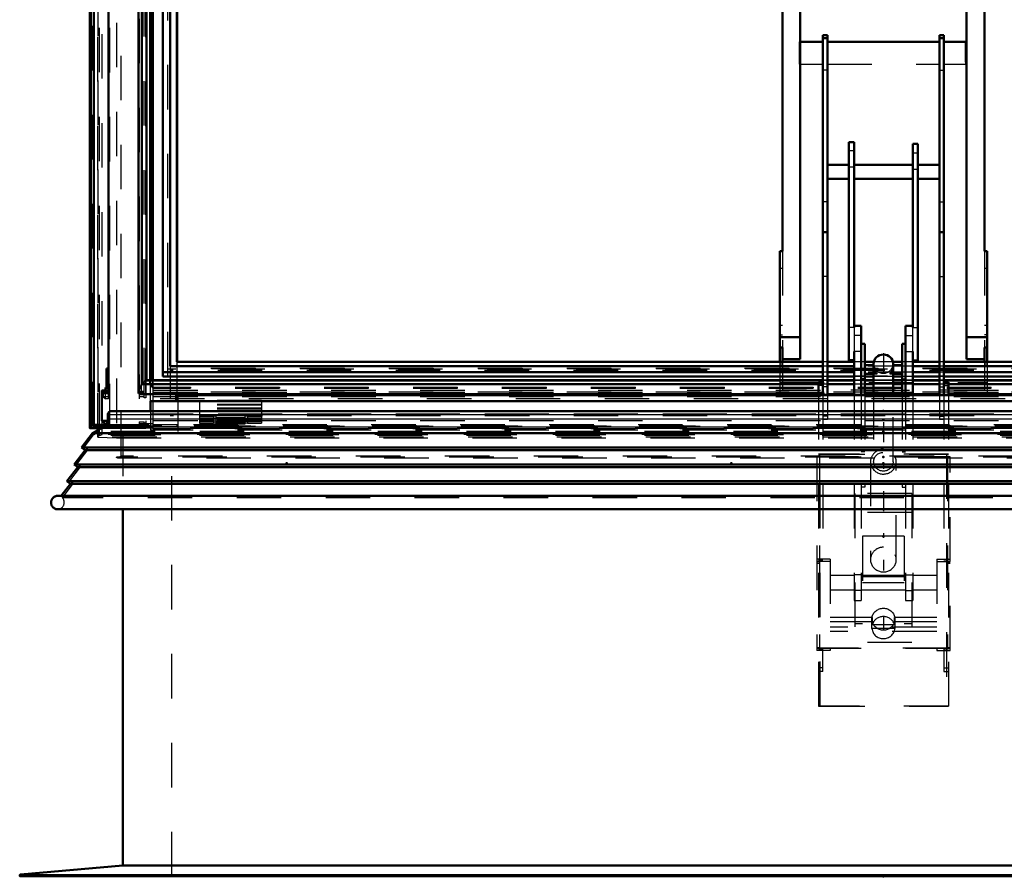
# Model space of a CAD drawing. Header units: millimetres. Extents: x 0 to 428, y 0 to 298.
# Tile 9 of 45: x 143 to 165, y 125 to 144. Entities that reach past the tile are written whole.
import ezdxf

# ---------------------------------------------------------------- set-up
doc = ezdxf.new("R2010")
doc.units = ezdxf.units.MM
doc.linetypes.add('Center', pattern=[1.5, 0.45, -0.5, 0.05, -0.5])
doc.linetypes.add('Dashed', pattern=[2, 1, -1])
for name, color, linetype, lineweight in [('am_0', 7, 'Continuous', 50), ('am_12', 3, 'Continuous', 25), ('am_3', 6, 'Dashed', 25), ('am_6', 2, 'Continuous', 35), ('am_7', 7, 'Center', 25), ('am_9', 7, 'Continuous', 50)]:
    doc.layers.add(name, color=color, linetype=linetype, lineweight=lineweight)

# ---------------------------------------------------------------- blocks, each defined once
blk = doc.blocks.new('29_FGS30015018025O210U_0_in_FDFneo150180C2225N1N4N_300Op0__1203')
at = {"layer": 'am_0'}
for p, q in [((160.912, 144.04), (160.812, 144.04)), ((160.812, 144.04), (160.812, 135.948)), ((160.912, 143.975), (160.812, 143.975)), ((160.912, 144.04), (160.912, 135.948)), ((163.532, 144.04), (163.432, 144.04)), ((163.432, 144.04), (163.432, 135.948)), ((163.432, 143.975), (163.532, 143.975)), ((163.532, 144.04), (163.532, 135.948)), ((160.812, 143.89), (160.302, 143.89)), ((163.432, 143.89), (160.912, 143.89)), ((164.022, 143.89), (163.532, 143.89)), ((164.022, 143.433), (164.022, 143.89)), ((161.397, 141.633), (161.397, 136.706)), ((161.512, 141.633), (161.397, 141.633)), ((161.512, 141.633), (161.512, 137.47)), ((162.832, 141.594), (162.947, 141.594)), ((162.832, 141.594), (162.832, 137.471)), ((162.947, 141.594), (162.947, 136.706)), ((161.397, 141.128), (160.912, 141.128)), ((162.832, 141.128), (161.512, 141.128)), ((163.432, 141.128), (162.947, 141.128)), ((160.912, 140.808), (161.397, 140.808)), ((161.512, 140.808), (162.832, 140.808)), ((162.947, 140.808), (163.432, 140.808)), ((160.912, 139.613), (160.812, 139.613)), ((163.432, 139.613), (163.532, 139.613)), ((161.672, 137.506), (161.512, 137.506)), ((161.672, 137.506), (161.672, 135.948)), ((162.672, 137.506), (162.672, 135.948)), ((162.832, 137.506), (162.672, 137.506)), ((161.752, 137.1), (161.672, 137.1)), ((161.752, 137.1), (161.752, 135.948)), ((162.592, 137.1), (162.592, 135.948)), ((162.592, 137.1), (162.672, 137.1)), ((161.512, 136.929), (161.512, 135.948)), ((162.832, 136.929), (162.832, 135.948)), ((161.397, 136.706), (161.512, 136.706)), ((161.954, 136.624), (161.752, 136.624)), ((161.952, 136.65), (161.952, 136.61)), ((162.592, 136.624), (162.39, 136.624)), ((162.392, 136.61), (162.392, 136.65)), ((162.832, 136.706), (162.947, 136.706)), ((161.752, 136.424), (161.952, 136.424)), ((161.952, 136.568), (161.952, 135.948)), ((162.392, 135.948), (162.392, 136.568)), ((162.392, 136.424), (162.592, 136.424)), ((160.712, 136.241), (160.712, 135.948)), ((160.812, 136.241), (160.712, 136.241)), ((163.532, 136.241), (163.632, 136.241)), ((163.632, 136.241), (163.632, 135.948))]:
    blk.add_line(p, q, dxfattribs=at)
for points in [[(161.954, 136.624), (161.954, 136.624), (161.954, 136.618), (161.953, 136.602), (161.952, 136.577), (161.952, 136.569)], [(162.392, 136.568), (162.391, 136.593), (162.39, 136.613), (162.39, 136.623), (162.39, 136.624)]]:
    blk.add_lwpolyline(points, dxfattribs=at)
for start_param, end_param in [(1.570796, 3.141593), (0, 1.570796)]:
    blk.add_ellipse((162.172, 136.65), major_axis=(0.22, 0), ratio=0.957115, start_param=start_param, end_param=end_param, dxfattribs=at)
at = {"layer": 'am_12'}
for p, q in [((161.512, 137.47), (161.397, 137.47)), ((162.832, 137.471), (162.947, 137.471)), ((161.672, 136.929), (161.512, 136.929)), ((162.672, 136.929), (162.832, 136.929)), ((160.912, 136.134), (160.812, 136.134)), ((163.432, 136.134), (163.532, 136.134))]:
    blk.add_line(p, q, dxfattribs=at)
at = {"layer": 'am_3'}
for p, q in [((160.302, 143.89), (160.282, 143.89)), ((160.282, 143.39), (160.282, 143.89)), ((160.282, 143.39), (160.812, 143.39)), ((160.912, 143.254), (160.812, 143.254)), ((160.912, 143.39), (163.432, 143.39)), ((163.432, 143.254), (163.532, 143.254)), ((163.532, 143.39), (164.022, 143.39)), ((164.022, 143.39), (164.022, 143.433)), ((161.512, 141.436), (161.397, 141.436)), ((162.832, 141.394), (162.947, 141.394)), ((161.512, 141.072), (161.397, 141.072)), ((162.832, 141.03), (162.947, 141.03)), ((160.912, 140.291), (160.812, 140.291)), ((163.432, 140.291), (163.532, 140.291)), ((160.912, 138.614), (160.812, 138.614)), ((163.432, 138.614), (163.532, 138.614)), ((161.512, 137.47), (161.512, 136.929)), ((161.672, 137.284), (161.512, 137.284)), ((162.672, 137.284), (162.832, 137.284)), ((162.832, 136.929), (162.832, 137.471)), ((161.512, 136.742), (161.397, 136.742)), ((161.952, 136.619), (161.954, 136.624)), ((161.952, 136.611), (161.952, 136.619)), ((161.952, 136.605), (161.952, 136.611)), ((161.953, 136.597), (161.952, 136.605)), ((162.392, 136.61), (162.391, 136.595)), ((162.832, 136.742), (162.947, 136.742)), ((161.952, 136.424), (162.025, 136.424)), ((162.319, 136.424), (162.392, 136.424)), ((160.812, 136.161), (160.712, 136.161)), ((161.752, 136.312), (161.672, 136.312)), ((162.592, 136.312), (162.672, 136.312)), ((163.532, 136.161), (163.632, 136.161)), ((160.712, 135.948), (160.712, 128.955)), ((160.812, 135.948), (160.812, 132.243)), ((160.912, 135.948), (160.912, 135.403)), ((161.512, 135.948), (161.512, 131.328)), ((161.672, 135.948), (161.672, 131.328)), ((161.752, 135.948), (161.752, 133.881)), ((161.952, 135.948), (161.952, 134.449)), ((162.392, 134.449), (162.392, 135.948)), ((162.592, 135.948), (162.592, 133.881)), ((162.672, 135.948), (162.672, 131.328)), ((162.832, 135.948), (162.832, 131.328)), ((163.432, 135.948), (163.432, 135.403)), ((163.532, 135.948), (163.532, 132.243)), ((163.632, 135.948), (163.632, 128.955)), ((160.912, 135.472), (160.812, 135.472)), ((160.812, 135.403), (160.912, 135.403)), ((163.432, 135.472), (163.532, 135.472)), ((163.432, 135.403), (163.532, 135.403)), ((163.632, 134.616), (160.712, 134.616)), ((160.712, 134.615), (160.752, 134.615)), ((160.752, 128.955), (160.752, 134.616)), ((160.752, 134.616), (163.592, 134.616)), ((161.752, 134.67), (161.672, 134.67)), ((162.592, 134.67), (162.672, 134.67)), ((163.592, 134.616), (163.592, 128.955)), ((163.592, 134.615), (163.632, 134.615)), ((160.672, 134.563), (160.672, 130.206)), ((160.732, 134.563), (160.672, 134.563)), ((160.672, 134.561), (163.672, 134.561)), ((160.732, 134.563), (160.732, 130.261)), ((163.612, 134.561), (160.732, 134.561)), ((161.882, 134.449), (161.882, 132.249)), ((162.462, 132.249), (162.462, 134.449)), ((163.612, 134.563), (163.612, 130.261)), ((163.672, 134.563), (163.612, 134.563)), ((163.672, 130.206), (163.672, 134.563)), ((161.532, 133.734), (161.532, 130.382)), ((162.812, 133.734), (161.532, 133.734)), ((161.752, 133.881), (161.672, 133.881)), ((162.592, 133.881), (162.672, 133.881)), ((162.812, 133.734), (162.812, 130.382)), ((162.812, 133.311), (161.532, 133.311)), ((161.702, 132.775), (161.702, 130.805)), ((162.642, 132.775), (161.702, 132.775)), ((162.642, 132.775), (162.642, 130.805)), ((160.712, 132.255), (160.672, 132.255)), ((160.972, 132.206), (160.672, 132.206)), ((160.752, 132.255), (160.712, 132.255)), ((160.812, 132.245), (160.712, 132.245)), ((160.712, 132.243), (160.812, 132.243)), ((160.972, 132.255), (160.752, 132.255)), ((160.972, 132.255), (160.972, 130.206)), ((163.372, 132.255), (163.592, 132.255)), ((163.372, 132.255), (163.372, 130.206)), ((163.372, 132.206), (163.672, 132.206)), ((163.632, 132.245), (163.532, 132.245)), ((163.532, 132.243), (163.632, 132.243)), ((163.632, 132.255), (163.592, 132.255)), ((163.632, 132.255), (163.672, 132.255)), ((160.732, 132.166), (160.672, 132.166)), ((160.732, 132.163), (160.672, 132.163)), ((163.672, 132.166), (163.612, 132.166)), ((163.672, 132.163), (163.612, 132.163)), ((161.512, 131.888), (160.972, 131.888)), ((161.672, 131.906), (161.512, 131.906)), ((162.672, 131.888), (161.672, 131.888)), ((162.642, 131.858), (161.702, 131.858)), ((162.672, 131.906), (162.832, 131.906)), ((163.372, 131.888), (162.832, 131.888)), ((160.972, 131.568), (161.512, 131.568)), ((161.672, 131.551), (161.512, 131.551)), ((161.672, 131.568), (162.672, 131.568)), ((162.642, 131.723), (161.702, 131.723)), ((162.672, 131.551), (162.832, 131.551)), ((162.832, 131.568), (163.372, 131.568)), ((161.512, 131.328), (161.672, 131.328)), ((162.672, 131.328), (162.832, 131.328)), ((161.922, 130.947), (160.972, 130.947)), ((161.915, 130.85), (160.972, 130.85)), ((161.913, 130.909), (161.913, 130.882)), ((161.914, 130.697), (161.915, 130.85)), ((161.922, 130.947), (161.925, 130.793)), ((162.419, 130.793), (162.422, 130.947)), ((163.372, 130.947), (162.422, 130.947)), ((163.372, 130.85), (162.429, 130.85)), ((162.429, 130.85), (162.43, 130.697)), ((162.431, 130.882), (162.431, 130.909)), ((163.372, 130.727), (160.972, 130.727)), ((163.372, 130.631), (160.972, 130.631)), ((161.702, 130.805), (161.532, 130.805)), ((162.43, 130.697), (161.914, 130.697)), ((161.925, 130.793), (162.419, 130.793)), ((162.812, 130.805), (162.642, 130.805)), ((160.732, 130.266), (160.672, 130.266)), ((160.672, 130.261), (163.672, 130.261)), ((160.712, 130.255), (160.672, 130.255)), ((160.972, 130.206), (160.672, 130.206)), ((160.712, 130.255), (160.752, 130.255)), ((160.712, 130.244), (160.812, 130.244)), ((160.812, 130.242), (160.712, 130.242)), ((163.612, 130.261), (160.732, 130.261)), ((160.972, 130.255), (160.752, 130.255)), ((160.812, 129.734), (160.812, 130.244)), ((162.812, 130.382), (161.532, 130.382)), ((163.372, 130.255), (163.592, 130.255)), ((163.372, 130.206), (163.672, 130.206)), ((163.532, 130.244), (163.632, 130.244)), ((163.532, 130.244), (163.532, 129.734)), ((163.632, 130.242), (163.532, 130.242)), ((163.592, 130.255), (163.632, 130.255)), ((163.672, 130.266), (163.612, 130.266)), ((163.632, 130.255), (163.672, 130.255)), ((160.812, 129.814), (160.712, 129.814)), ((160.812, 129.734), (160.712, 129.734)), ((163.532, 129.814), (163.632, 129.814)), ((163.532, 129.734), (163.632, 129.734)), ((163.632, 128.956), (160.712, 128.956)), ((160.712, 128.955), (160.752, 128.955)), ((160.752, 128.956), (163.592, 128.956)), ((163.592, 128.955), (163.632, 128.955))]:
    blk.add_line(p, q, dxfattribs=at)
for points in [[(162.025, 136.424), (162.029, 136.427), (162.028, 136.435), (162.02, 136.449), (162.002, 136.476), (161.982, 136.509), (161.964, 136.549), (161.955, 136.582), (161.953, 136.597)], [(162.391, 136.595), (162.39, 136.589), (162.384, 136.562), (162.374, 136.533), (162.359, 136.503), (162.339, 136.472), (162.323, 136.447), (162.316, 136.434), (162.315, 136.426), (162.319, 136.424)], [(162.39, 136.624), (162.391, 136.622), (162.392, 136.61), (162.392, 136.61)], [(161.952, 136.569), (161.953, 136.546), (161.958, 136.514), (161.967, 136.485), (161.98, 136.459), (161.998, 136.438), (162.019, 136.425), (162.025, 136.424)], [(162.319, 136.424), (162.334, 136.43), (162.352, 136.445), (162.372, 136.474), (162.384, 136.504), (162.39, 136.537), (162.392, 136.567), (162.392, 136.568)], [(161.913, 130.909), (161.914, 130.93), (161.917, 130.952), (161.922, 130.973), (161.929, 130.993), (161.937, 131.013), (161.948, 131.033), (161.96, 131.051), (161.974, 131.068), (161.989, 131.084), (162.006, 131.098), (162.024, 131.112), (162.043, 131.123), (162.063, 131.133), (162.084, 131.141), (162.105, 131.148), (162.127, 131.153), (162.149, 131.155), (162.172, 131.156), (162.195, 131.155), (162.217, 131.153), (162.239, 131.148), (162.261, 131.141), (162.281, 131.133), (162.301, 131.123), (162.32, 131.112), (162.338, 131.098), (162.355, 131.084), (162.37, 131.068), (162.384, 131.051), (162.396, 131.033), (162.407, 131.013), (162.415, 130.993), (162.422, 130.973), (162.427, 130.952), (162.43, 130.93), (162.431, 130.909)], [(161.913, 130.882), (161.914, 130.903), (161.917, 130.925), (161.922, 130.946), (161.922, 130.947)], [(162.172, 130.661), (162.149, 130.662), (162.127, 130.665), (162.105, 130.669), (162.084, 130.676), (162.063, 130.684), (162.043, 130.694), (162.024, 130.706), (162.006, 130.719), (161.989, 130.734), (161.974, 130.749), (161.96, 130.767), (161.948, 130.785), (161.937, 130.804), (161.929, 130.824), (161.922, 130.845), (161.917, 130.866), (161.914, 130.887), (161.913, 130.909)], [(161.915, 130.85), (161.913, 130.872), (161.913, 130.882)], [(162.431, 130.909), (162.43, 130.887), (162.427, 130.866), (162.422, 130.845), (162.415, 130.824), (162.407, 130.804), (162.396, 130.785), (162.384, 130.767), (162.37, 130.749), (162.355, 130.734), (162.338, 130.719), (162.32, 130.706), (162.301, 130.694), (162.281, 130.684), (162.261, 130.676), (162.239, 130.669), (162.217, 130.665), (162.195, 130.662), (162.172, 130.661)], [(162.422, 130.947), (162.427, 130.925), (162.43, 130.904), (162.431, 130.882), (162.431, 130.882)], [(162.431, 130.882), (162.43, 130.86), (162.429, 130.85)]]:
    blk.add_lwpolyline(points, dxfattribs=at)
for centre, major_axis, ratio, start_param, end_param in [((162.172, 136.65), (0.22, 0), 0.957115, 3.141593, 6.283185), ((162.172, 134.449), (0.29, 0), 0.957115, 3.141593, 7.853982), ((162.172, 134.449), (0.29, 0), 0.957115, 1.570796, 3.141593), ((162.172, 132.249), (0.29, 0), 0.957115, 3.141593, 7.853982), ((162.172, 132.249), (0.29, 0), 0.957115, 1.570796, 3.141593), ((162.172, 130.72), (0.259, 0), 0.957424, 0.298404, 2.843189), ((162.172, 130.72), (0.259, 0), 0.957424, 3.234175, 6.190603)]:
    blk.add_ellipse(centre, major_axis=major_axis, ratio=ratio, start_param=start_param, end_param=end_param, dxfattribs=at)
blk.add_ellipse((162.172, 134.449), major_axis=(0.22, 0), ratio=0.957115, dxfattribs=at)
at = {"layer": 'am_7'}
for p, q in [((162.172, 136.89), (162.172, 132.004)), ((162.172, 130.971), (162.172, 130.687))]:
    blk.add_line(p, q, dxfattribs=at)
at = {"layer": 'am_6'}
for tag, p, flags in [('NB', (169.022, 144.04), 8), ('NN', (169.022, 143.54), 8), ('NT', (169.022, 143.04), 8), ('NBSYN', (169.022, 142.54), 8), ('LINA', (169.022, 142.04), 8), ('CATALOG', (169.022, 141.54), 8), ('IDNR', (169.022, 141.04), 8), ('PN', (169.022, 140.54), 8), ('LODLEVEL', (169.022, 140.04), 8), ('L', (169.022, 139.54), 8), ('W', (169.022, 139.04), 8), ('DP', (169.022, 138.54), 8), ('OP', (169.022, 138.04), 8), ('OC', (169.022, 137.54), 8), ('BA', (169.022, 137.04), 8), ('ExcludeFromBOM', (169.022, 136.04), 8), ('PSOL_0', (169.022, 135.54), 9), ('PSOL_1', (169.022, 135.04), 9), ('PSOL_2', (169.022, 134.54), 9), ('PSOL_3', (169.022, 134.04), 9)]:
    blk.add_attdef(tag, p, '', height=0.5, dxfattribs=dict(at, flags=flags))
blk = doc.blocks.new('30_FGS3001501802511U_0_in_FDFneo150180C2225N1N4N_300Op0__1203')
at = {"layer": 'am_0'}
for p, q in [((159.842, 157.33), (164.502, 157.33)), ((159.842, 157.33), (159.842, 154.758)), ((159.902, 157.075), (159.902, 157.281)), ((164.442, 157.281), (159.902, 157.281)), ((164.442, 157.075), (164.442, 157.281)), ((164.502, 157.33), (164.502, 154.758)), ((160.302, 157.075), (159.842, 157.075)), ((160.302, 157.075), (160.302, 136.758)), ((160.302, 157.063), (164.042, 157.063)), ((164.042, 136.758), (164.042, 157.075)), ((164.042, 157.075), (164.502, 157.075)), ((159.902, 155.142), (159.842, 155.142)), ((159.902, 155.142), (159.902, 139.185)), ((164.442, 155.142), (164.442, 139.185)), ((164.442, 155.142), (164.502, 155.142)), ((159.902, 154.758), (159.842, 154.758)), ((164.442, 154.758), (164.502, 154.758)), ((159.842, 139.185), (159.842, 136.697)), ((159.902, 139.185), (159.842, 139.185)), ((164.502, 139.185), (164.442, 139.185)), ((164.502, 136.697), (164.502, 139.185)), ((159.842, 137.252), (160.302, 137.252)), ((164.042, 137.252), (164.502, 137.252)), ((159.842, 137.017), (159.902, 137.017)), ((159.902, 136.697), (159.902, 137.017)), ((164.442, 137.017), (164.442, 136.697)), ((164.442, 137.017), (164.502, 137.017)), ((160.302, 136.758), (159.902, 136.758)), ((164.442, 136.758), (164.042, 136.758))]:
    blk.add_line(p, q, dxfattribs=at)
at = {"layer": 'am_3'}
for p, q in [((164.502, 157.112), (159.842, 157.112)), ((159.902, 155.142), (159.902, 157.075)), ((159.902, 157.063), (160.302, 157.063)), ((164.042, 157.063), (164.442, 157.063)), ((164.442, 157.075), (164.442, 155.142)), ((159.902, 156.904), (159.842, 156.904)), ((159.902, 156.84), (159.842, 156.84)), ((164.442, 156.904), (164.502, 156.904)), ((164.442, 156.84), (164.502, 156.84)), ((160.302, 156.582), (159.902, 156.582)), ((164.442, 156.582), (164.042, 156.582)), ((159.902, 156.036), (159.842, 156.036)), ((164.442, 156.036), (164.502, 156.036)), ((159.902, 155.818), (159.842, 155.818)), ((164.442, 155.818), (164.502, 155.818)), ((159.902, 139.185), (159.902, 137.017)), ((164.442, 139.185), (164.442, 137.017)), ((159.842, 138.801), (159.902, 138.801)), ((164.442, 138.801), (164.502, 138.801)), ((159.842, 137.523), (159.902, 137.523)), ((164.442, 137.523), (164.502, 137.523)), ((159.842, 137.305), (159.902, 137.305)), ((164.502, 137.305), (164.442, 137.305)), ((159.842, 136.697), (159.842, 136.011)), ((159.842, 136.654), (159.902, 136.654)), ((159.902, 136.697), (159.902, 136.06)), ((164.442, 136.697), (164.442, 136.06)), ((164.442, 136.654), (164.502, 136.654)), ((164.502, 136.697), (164.502, 136.011)), ((159.842, 136.228), (164.502, 136.228)), ((164.442, 136.278), (159.902, 136.278)), ((159.842, 136.011), (164.502, 136.011)), ((164.442, 136.06), (159.902, 136.06))]:
    blk.add_line(p, q, dxfattribs=at)
at = {"layer": 'am_6'}
for tag, p, flags in [('NB', (169.502, 157.33), 8), ('NN', (169.502, 156.83), 8), ('NT', (169.502, 156.33), 8), ('NBSYN', (169.502, 155.83), 8), ('LINA', (169.502, 155.33), 8), ('CATALOG', (169.502, 154.83), 8), ('IDNR', (169.502, 154.33), 8), ('PN', (169.502, 153.83), 8), ('LODLEVEL', (169.502, 153.33), 8), ('L', (169.502, 152.83), 8), ('W', (169.502, 152.33), 8), ('DP', (169.502, 151.83), 8), ('OP', (169.502, 151.33), 8), ('PPATH', (169.502, 150.83), 8), ('ExcludeFromBOM', (169.502, 149.83), 8), ('PSOL_0', (169.502, 149.33), 9), ('PSOL_1', (169.502, 148.83), 9), ('PSOL_2', (169.502, 148.33), 9)]:
    blk.add_attdef(tag, p, '', height=0.5, dxfattribs=dict(at, flags=flags))
blk = doc.blocks.new('31_Flat_Glass_Skylight_300150180_6_0_in_FDFneo150180C2225N1N4N_300Op0__1203')
at = {"layer": 'am_0'}
for p, q in [((145.42, 158.547), (145.42, 136.017)), ((145.502, 136.274), (145.502, 158.503)), ((145.604, 136.274), (145.604, 158.503)), ((145.686, 136.281), (145.686, 158.329)), ((145.739, 136.281), (145.739, 158.115)), ((145.5, 136.188), (145.5, 136.275)), ((145.5, 136.275), (145.502, 136.274)), ((145.502, 136.191), (145.5, 136.188)), ((160.712, 136.191), (145.502, 136.191)), ((160.812, 136.274), (145.604, 136.274)), ((160.812, 136.281), (145.641, 136.281)), ((161.512, 136.281), (160.912, 136.281)), ((161.512, 136.274), (160.912, 136.274)), ((161.512, 136.191), (160.912, 136.191)), ((161.952, 136.281), (161.752, 136.281)), ((161.952, 136.274), (161.752, 136.274)), ((161.952, 136.191), (161.752, 136.191)), ((162.592, 136.281), (162.392, 136.281)), ((162.592, 136.274), (162.392, 136.274)), ((162.592, 136.191), (162.392, 136.191)), ((163.432, 136.281), (162.832, 136.281)), ((163.432, 136.274), (162.832, 136.274)), ((163.432, 136.191), (162.832, 136.191)), ((178.703, 136.281), (163.532, 136.281)), ((178.74, 136.274), (163.532, 136.274)), ((178.842, 136.191), (163.632, 136.191)), ((145.465, 135.972), (160.712, 135.972)), ((160.912, 135.972), (161.512, 135.972)), ((161.752, 135.972), (161.952, 135.972)), ((162.392, 135.972), (162.592, 135.972)), ((162.832, 135.972), (163.432, 135.972)), ((163.632, 135.972), (178.879, 135.972))]:
    blk.add_line(p, q, dxfattribs=at)
for points in [[(145.42, 136.017), (145.421, 136.031), (145.424, 136.045), (145.429, 136.062), (145.435, 136.079), (145.443, 136.097), (145.454, 136.117), (145.465, 136.137), (145.479, 136.157), (145.493, 136.179), (145.5, 136.188)], [(145.502, 136.191), (145.507, 136.197), (145.513, 136.204), (145.519, 136.211), (145.525, 136.217), (145.531, 136.224), (145.538, 136.23), (145.544, 136.236), (145.551, 136.242), (145.558, 136.247), (145.564, 136.252), (145.571, 136.257), (145.577, 136.261), (145.584, 136.265), (145.59, 136.268), (145.595, 136.271), (145.601, 136.273), (145.604, 136.274)], [(145.604, 136.274), (145.62, 136.278), (145.634, 136.28), (145.641, 136.281)], [(145.465, 135.972), (145.454, 135.973), (145.443, 135.976), (145.435, 135.981), (145.429, 135.987), (145.424, 135.996), (145.421, 136.006), (145.42, 136.017)]]:
    blk.add_lwpolyline(points, dxfattribs=at)
at = {"layer": 'am_3'}
for p, q in [((145.494, 135.976), (145.494, 158.385)), ((145.587, 135.997), (145.587, 158.309)), ((145.677, 136.191), (145.677, 158.299)), ((145.677, 136.191), (145.739, 136.109)), ((178.667, 136.191), (145.677, 136.191)), ((145.686, 136.235), (145.686, 136.281)), ((145.739, 136.109), (145.739, 136.281)), ((160.912, 136.191), (160.712, 136.191)), ((160.912, 136.281), (160.812, 136.281)), ((160.912, 136.274), (160.812, 136.274)), ((161.752, 136.281), (161.512, 136.281)), ((161.752, 136.274), (161.512, 136.274)), ((161.752, 136.191), (161.512, 136.191)), ((162.392, 136.281), (161.952, 136.281)), ((162.392, 136.274), (161.952, 136.274)), ((162.392, 136.191), (161.952, 136.191)), ((162.832, 136.281), (162.592, 136.281)), ((162.832, 136.274), (162.592, 136.274)), ((162.832, 136.191), (162.592, 136.191)), ((163.532, 136.281), (163.432, 136.281)), ((163.532, 136.274), (163.432, 136.274)), ((163.632, 136.191), (163.432, 136.191)), ((178.85, 135.976), (145.494, 135.976)), ((178.757, 136.052), (145.587, 136.052)), ((178.757, 135.984), (145.587, 135.984)), ((178.605, 136.109), (145.739, 136.109)), ((160.712, 135.972), (160.912, 135.972)), ((161.512, 135.972), (161.752, 135.972)), ((161.952, 135.972), (162.392, 135.972)), ((162.592, 135.972), (162.832, 135.972)), ((163.432, 135.972), (163.632, 135.972))]:
    blk.add_line(p, q, dxfattribs=at)
for points in [[(145.641, 136.281), (145.653, 136.28), (145.663, 136.277), (145.671, 136.272), (145.678, 136.265), (145.682, 136.257), (145.685, 136.247), (145.686, 136.235)], [(145.686, 136.235), (145.685, 136.222), (145.682, 136.207), (145.678, 136.191), (145.677, 136.191)], [(145.494, 135.976), (145.479, 135.973), (145.466, 135.972), (145.465, 135.972)]]:
    blk.add_lwpolyline(points, dxfattribs=at)
at = {"layer": 'am_6'}
for tag, p, flags in [('NB', (183.924, 158.593), 8), ('NN', (183.924, 158.093), 8), ('NT', (183.924, 157.593), 8), ('NBSYN', (183.924, 157.093), 8), ('LINA', (183.924, 156.593), 8), ('CATALOG', (183.924, 156.093), 8), ('IDNR', (183.924, 155.593), 8), ('PN', (183.924, 155.093), 8), ('LODLEVEL', (183.924, 154.593), 8), ('L', (183.924, 154.093), 8), ('W', (183.924, 153.593), 8), ('PPATH', (183.924, 153.093), 8), ('ExcludeFromBOM', (183.924, 152.093), 8), ('PSOL_0', (183.924, 151.593), 9), ('PSOL_1', (183.924, 151.093), 9), ('PSOL_2', (183.924, 150.593), 9)]:
    blk.add_attdef(tag, p, '', height=0.5, dxfattribs=dict(at, flags=flags))
blk = doc.blocks.new('32_Flat_Glass_Skylight_300150180_12_0_in_FDFneo150180C2225N1N4N_300Op0__1203')
at = {"layer": 'am_0'}
for p, q in [((145.974, 136.362), (145.974, 158.089)), ((146.138, 136.601), (146.138, 157.954)), ((160.812, 136.601), (146.138, 136.601)), ((161.512, 136.601), (160.912, 136.601)), ((163.432, 136.601), (162.832, 136.601)), ((178.206, 136.601), (163.532, 136.601)), ((160.812, 136.466), (145.974, 136.466)), ((161.512, 136.466), (160.912, 136.466)), ((163.432, 136.466), (162.832, 136.466)), ((178.37, 136.466), (163.532, 136.466)), ((160.812, 136.362), (145.974, 136.362)), ((161.512, 136.362), (160.912, 136.362)), ((161.952, 136.362), (161.752, 136.362)), ((162.592, 136.362), (162.392, 136.362)), ((163.432, 136.362), (162.832, 136.362)), ((178.37, 136.362), (163.532, 136.362))]:
    blk.add_line(p, q, dxfattribs=at)
at = {"layer": 'am_3'}
for p, q in [((146.138, 136.601), (146.138, 136.497)), ((160.912, 136.601), (160.812, 136.601)), ((162.832, 136.601), (161.512, 136.601)), ((163.532, 136.601), (163.432, 136.601)), ((178.206, 136.497), (146.138, 136.497)), ((160.912, 136.466), (160.812, 136.466)), ((162.832, 136.466), (161.512, 136.466)), ((163.532, 136.466), (163.432, 136.466)), ((160.912, 136.362), (160.812, 136.362)), ((161.752, 136.362), (161.512, 136.362)), ((162.392, 136.362), (161.952, 136.362)), ((162.832, 136.362), (162.592, 136.362)), ((163.532, 136.362), (163.432, 136.362))]:
    blk.add_line(p, q, dxfattribs=at)
at = {"layer": 'am_6'}
for tag, p, flags in [('NB', (183.37, 158.089), 8), ('NN', (183.37, 157.589), 8), ('NT', (183.37, 157.089), 8), ('NBSYN', (183.37, 156.589), 8), ('LINA', (183.37, 156.089), 8), ('CATALOG', (183.37, 155.589), 8), ('IDNR', (183.37, 155.089), 8), ('PN', (183.37, 154.589), 8), ('LODLEVEL', (183.37, 154.089), 8), ('L', (183.37, 153.589), 8), ('W', (183.37, 153.089), 8), ('PPATH', (183.37, 152.589), 8), ('ExcludeFromBOM', (183.37, 151.589), 8), ('PSOL_0', (183.37, 151.089), 9), ('PSOL_1', (183.37, 150.589), 9), ('PSOL_2', (183.37, 150.089), 9)]:
    blk.add_attdef(tag, p, '', height=0.5, dxfattribs=dict(at, flags=flags))
blk = doc.blocks.new('33_Flat_Glass_Skylight_300150180_5_0_in_FDFneo150180C2225N1N4N_300Op0__1203')
at = {"layer": 'am_0'}
for p, q in [((146.282, 136.697), (146.282, 157.814)), ((160.812, 136.697), (146.282, 136.697)), ((161.512, 136.697), (160.912, 136.697)), ((161.958, 136.697), (161.752, 136.697)), ((162.592, 136.697), (162.387, 136.697)), ((163.432, 136.697), (162.832, 136.697)), ((178.062, 136.697), (163.532, 136.697))]:
    blk.add_line(p, q, dxfattribs=at)
at = {"layer": 'am_3'}
for p, q in [((146.082, 136.372), (146.082, 157.978)), ((146.282, 136.697), (146.282, 136.536)), ((160.912, 136.697), (160.812, 136.697)), ((161.752, 136.697), (161.512, 136.697)), ((162.387, 136.697), (161.958, 136.697)), ((162.832, 136.697), (162.592, 136.697)), ((163.532, 136.697), (163.432, 136.697)), ((178.262, 136.533), (146.082, 136.533)), ((178.062, 136.536), (146.282, 136.536)), ((178.262, 136.372), (146.082, 136.372))]:
    blk.add_line(p, q, dxfattribs=at)
at = {"layer": 'am_6'}
for tag, p, flags in [('NB', (183.262, 157.978), 8), ('NN', (183.262, 157.478), 8), ('NT', (183.262, 156.978), 8), ('NBSYN', (183.262, 156.478), 8), ('LINA', (183.262, 155.978), 8), ('CATALOG', (183.262, 155.478), 8), ('IDNR', (183.262, 154.978), 8), ('PN', (183.262, 154.478), 8), ('LODLEVEL', (183.262, 153.978), 8), ('L', (183.262, 153.478), 8), ('W', (183.262, 152.978), 8), ('PPATH', (183.262, 152.478), 8), ('ExcludeFromBOM', (183.262, 151.478), 8), ('PSOL_0', (183.262, 150.978), 9), ('PSOL_1', (183.262, 150.478), 9), ('PSOL_2', (183.262, 149.978), 9)]:
    blk.add_attdef(tag, p, '', height=0.5, dxfattribs=dict(at, flags=flags))
blk = doc.blocks.new('34_FGS3001501802O4U_0_in_FDFneo150180C2225N1N4N_300Op0__1203')
at = {"layer": 'am_3'}
for p, q in [((145.752, 135.192), (145.752, 157.554)), ((178.592, 135.568), (145.752, 135.568)), ((178.592, 135.192), (145.752, 135.192))]:
    blk.add_line(p, q, dxfattribs=at)
at = {"layer": 'am_6'}
for tag, p, flags in [('NB', (183.592, 157.554), 8), ('NN', (183.592, 157.054), 8), ('NT', (183.592, 156.554), 8), ('NBSYN', (183.592, 156.054), 8), ('LINA', (183.592, 155.554), 8), ('CATALOG', (183.592, 155.054), 8), ('IDNR', (183.592, 154.554), 8), ('PN', (183.592, 154.054), 8), ('LODLEVEL', (183.592, 153.554), 8), ('L', (183.592, 153.054), 8), ('W', (183.592, 152.554), 8), ('TG', (183.592, 152.054), 8), ('TG1', (183.592, 151.554), 8), ('OC', (183.592, 151.054), 8), ('PPATH', (183.592, 150.554), 8), ('ExcludeFromBOM', (183.592, 149.554), 8), ('PSOL_0', (183.592, 149.054), 9), ('PSOL_1', (183.592, 148.554), 9), ('PSOL_2', (183.592, 148.054), 9), ('PSOL_3', (183.592, 147.554), 9)]:
    blk.add_attdef(tag, p, '', height=0.5, dxfattribs=dict(at, flags=flags))
blk = doc.blocks.new('35_FGS30015018025O3U_0_in_FDFneo150180C2225N1N4N_300Op0__1203')
at = {"layer": 'am_0'}
for p, q in [((144.327, 159.533), (144.327, 135.212)), ((144.418, 135.276), (144.418, 159.447)), ((144.752, 136.052), (144.752, 158.309)), ((145.748, 136.281), (145.748, 158.108)), ((146.292, 136.697), (146.292, 157.645)), ((144.752, 136.544), (144.704, 136.544)), ((144.704, 136.116), (144.704, 136.544)), ((144.752, 136.052), (144.601, 136.052)), ((144.601, 135.369), (144.601, 136.052)), ((144.752, 136.116), (144.684, 136.116)), ((144.684, 136.052), (144.684, 136.116)), ((144.367, 135.256), (144.418, 135.276)), ((144.686, 135.276), (144.418, 135.276)), ((144.729, 135.369), (144.601, 135.369)), ((144.696, 135.289), (144.601, 135.369)), ((144.331, 135.207), (144.587, 135.204)), ((144.51, 135.205), (144.51, 135.16))]:
    blk.add_line(p, q, dxfattribs=at)
for points in [[(144.327, 135.212), (144.327, 135.213), (144.327, 135.215), (144.328, 135.216), (144.328, 135.218), (144.329, 135.22), (144.33, 135.222), (144.332, 135.224), (144.333, 135.226), (144.334, 135.228), (144.336, 135.23), (144.338, 135.232), (144.339, 135.235), (144.341, 135.237), (144.343, 135.239), (144.346, 135.241), (144.348, 135.243), (144.35, 135.245), (144.352, 135.247), (144.354, 135.248), (144.356, 135.25), (144.358, 135.252), (144.361, 135.253), (144.363, 135.254), (144.364, 135.255), (144.366, 135.256), (144.367, 135.256)], [(144.331, 135.207), (144.33, 135.208), (144.329, 135.208), (144.328, 135.208), (144.328, 135.209), (144.327, 135.21), (144.327, 135.211), (144.327, 135.212)]]:
    blk.add_lwpolyline(points, dxfattribs=at)
at = {"layer": 'am_12'}
for p, q in [((144.367, 135.256), (144.367, 159.511)), ((144.592, 135.207), (144.331, 135.207)), ((144.667, 135.256), (144.367, 135.256)), ((144.546, 135.181), (144.546, 135.205))]:
    blk.add_line(p, q, dxfattribs=at)
at = {"layer": 'am_3'}
for p, q in [((144.331, 135.207), (144.331, 159.521)), ((144.395, 135.247), (144.395, 159.457)), ((144.51, 159.023), (144.51, 135.205)), ((144.511, 135.001), (144.511, 159.02)), ((144.546, 135.205), (144.546, 159.003)), ((144.605, 135.062), (144.605, 158.927)), ((144.777, 135.202), (144.777, 158.786)), ((144.932, 158.317), (144.932, 134.552)), ((145.437, 158.409), (145.437, 135.861)), ((145.587, 158.409), (145.587, 136.007)), ((145.547, 136.007), (145.547, 158.286)), ((145.032, 134.577), (145.032, 157.743)), ((145.692, 135.808), (145.692, 157.603)), ((146.132, 156.88), (146.132, 135.478)), ((146.292, 136.011), (146.292, 136.697)), ((144.704, 136.544), (144.752, 136.504)), ((178.052, 136.544), (146.292, 136.544)), ((145.748, 136.281), (145.748, 136.098)), ((144.601, 136.052), (144.656, 136.007)), ((144.752, 135.997), (144.628, 135.997)), ((144.656, 135.974), (144.628, 135.997)), ((144.628, 135.997), (144.628, 135.907)), ((144.752, 136.007), (144.656, 136.007)), ((144.656, 136.007), (144.656, 135.974)), ((144.752, 135.974), (144.656, 135.974)), ((144.684, 136.116), (144.704, 136.098)), ((144.684, 135.861), (144.684, 136.052)), ((144.704, 136.098), (144.704, 136.116)), ((144.752, 136.098), (144.704, 136.098)), ((144.752, 135.861), (144.752, 136.052)), ((145.547, 136.03), (145.437, 136.03)), ((145.547, 136.007), (145.437, 136.007)), ((145.547, 135.997), (145.437, 135.997)), ((145.547, 135.974), (145.437, 135.974)), ((145.547, 135.884), (145.547, 135.997)), ((178.757, 136.052), (145.587, 136.052)), ((178.757, 136.007), (145.587, 136.007)), ((178.757, 135.997), (145.587, 135.997)), ((145.587, 135.997), (145.587, 135.884)), ((178.757, 135.974), (145.587, 135.974)), ((178.596, 136.116), (145.748, 136.116)), ((178.596, 136.098), (145.748, 136.098)), ((178.052, 136.011), (146.292, 136.011)), ((144.752, 135.907), (144.628, 135.907)), ((144.628, 135.907), (144.684, 135.861)), ((144.752, 135.861), (144.684, 135.861)), ((145.547, 135.907), (145.437, 135.907)), ((178.907, 135.861), (145.437, 135.861)), ((145.587, 135.884), (145.547, 135.884)), ((178.757, 135.907), (145.587, 135.907)), ((146.792, 135.824), (146.792, 135.657)), ((148.192, 135.824), (146.792, 135.824)), ((148.192, 135.815), (146.792, 135.815)), ((148.192, 135.735), (146.792, 135.735)), ((148.192, 135.718), (146.792, 135.718)), ((148.192, 135.824), (148.192, 135.657)), ((145.692, 135.588), (145.692, 135.156)), ((178.652, 135.519), (145.692, 135.519)), ((178.212, 135.516), (146.132, 135.516)), ((144.418, 135.276), (144.395, 135.247)), ((179.658, 135.276), (144.686, 135.276)), ((144.752, 135.243), (144.696, 135.289)), ((144.752, 135.369), (144.729, 135.369)), ((144.752, 135.243), (144.752, 135.369)), ((145.437, 135.346), (145.547, 135.346)), ((145.437, 135.346), (145.437, 135.244)), ((145.748, 135.3), (145.437, 135.3)), ((145.547, 135.244), (145.547, 135.346)), ((145.547, 135.323), (145.587, 135.323)), ((145.587, 135.369), (145.587, 135.244)), ((178.757, 135.369), (145.587, 135.369)), ((145.748, 135.3), (145.748, 135.243)), ((146.292, 135.282), (145.748, 135.282)), ((178.212, 135.478), (146.132, 135.478)), ((146.292, 135.243), (146.292, 135.282)), ((147.112, 135.458), (146.792, 135.458)), ((147.112, 135.418), (146.792, 135.418)), ((146.792, 135.411), (146.792, 135.318)), ((148.192, 135.394), (146.792, 135.394)), ((147.112, 135.38), (146.792, 135.38)), ((148.192, 135.37), (146.792, 135.37)), ((147.112, 135.358), (146.792, 135.358)), ((146.792, 135.358), (147.112, 135.358)), ((148.192, 135.355), (146.792, 135.355)), ((147.112, 135.318), (146.792, 135.318)), ((146.792, 135.318), (147.112, 135.318)), ((147.112, 135.458), (147.112, 135.318)), ((147.872, 135.425), (147.112, 135.425)), ((147.112, 135.371), (147.872, 135.371)), ((147.872, 135.362), (147.112, 135.362)), ((147.112, 135.322), (147.872, 135.322)), ((148.192, 135.458), (147.872, 135.458)), ((147.872, 135.458), (147.872, 135.318)), ((148.192, 135.418), (147.872, 135.418)), ((148.192, 135.38), (147.872, 135.38)), ((148.192, 135.358), (147.872, 135.358)), ((147.872, 135.358), (148.192, 135.358)), ((148.192, 135.318), (147.872, 135.318)), ((147.872, 135.318), (148.192, 135.318)), ((148.192, 135.411), (148.192, 135.318)), ((144.395, 135.247), (144.752, 135.243)), ((179.949, 135.247), (144.395, 135.247)), ((144.51, 135.16), (144.51, 135.003)), ((144.546, 135.042), (144.546, 135.181)), ((144.546, 135.042), (144.605, 135.062)), ((144.587, 135.204), (179.757, 135.204)), ((179.752, 135.207), (144.592, 135.207)), ((179.739, 135.062), (144.605, 135.062)), ((179.677, 135.256), (144.667, 135.256)), ((144.752, 135.245), (145.587, 135.245)), ((145.437, 135.244), (145.748, 135.244)), ((145.547, 135.244), (145.437, 135.244)), ((145.587, 135.244), (145.547, 135.244)), ((178.652, 135.156), (145.692, 135.156)), ((145.748, 135.243), (146.292, 135.243)), ((178.052, 135.243), (146.292, 135.243)), ((144.511, 135.001), (144.932, 134.987)), ((179.833, 135.001), (144.511, 135.001)), ((179.798, 135.042), (144.546, 135.042)), ((144.932, 134.987), (179.412, 134.987)), ((179.412, 134.552), (144.932, 134.552)), ((144.95, 134.534), (179.394, 134.534)), ((179.312, 134.577), (145.032, 134.577))]:
    blk.add_line(p, q, dxfattribs=at)
for points in [[(144.511, 135.001), (144.51, 135.001), (144.51, 135.002), (144.51, 135.003), (144.51, 135.005), (144.511, 135.006), (144.511, 135.008), (144.512, 135.009), (144.513, 135.011), (144.514, 135.012), (144.515, 135.014), (144.516, 135.016), (144.517, 135.018), (144.519, 135.02), (144.52, 135.022), (144.522, 135.024), (144.524, 135.026), (144.526, 135.028), (144.527, 135.029), (144.529, 135.031), (144.531, 135.033), (144.533, 135.034), (144.535, 135.036), (144.537, 135.037), (144.539, 135.038), (144.541, 135.039), (144.542, 135.04), (144.544, 135.041), (144.546, 135.042), (144.546, 135.042)], [(144.95, 134.534), (144.945, 134.535), (144.941, 134.536), (144.938, 134.538), (144.935, 134.54), (144.934, 134.544), (144.932, 134.548), (144.932, 134.552)], [(145.032, 134.577), (145.023, 134.57), (145.015, 134.564), (145.006, 134.558), (144.998, 134.552), (144.99, 134.548), (144.982, 134.544), (144.975, 134.54), (144.968, 134.538), (144.961, 134.536), (144.955, 134.535), (144.95, 134.534)]]:
    blk.add_lwpolyline(points, dxfattribs=at)
at = {"layer": 'am_6'}
for tag, p, flags in [('NB', (185.017, 159.872), 8), ('NN', (185.017, 159.372), 8), ('NT', (185.017, 158.872), 8), ('NBSYN', (185.017, 158.372), 8), ('LINA', (185.017, 157.872), 8), ('CATALOG', (185.017, 157.372), 8), ('IDNR', (185.017, 156.872), 8), ('PN', (185.017, 156.372), 8), ('LODLEVEL', (185.017, 155.872), 8), ('L', (185.017, 155.372), 8), ('W', (185.017, 154.872), 8), ('DP', (185.017, 154.372), 8), ('OP', (185.017, 153.872), 8), ('OC', (185.017, 153.372), 8), ('ExcludeFromBOM', (185.017, 152.372), 8), ('PSOL_0', (185.017, 151.872), 9), ('PSOL_1', (185.017, 151.372), 9), ('PSOL_2', (185.017, 150.872), 9)]:
    blk.add_attdef(tag, p, '', height=0.5, dxfattribs=dict(at, flags=flags))
blk = doc.blocks.new('36_Flat_Glass_Skylight_3001501802_2_0_in_FDFneo150180C2225N1N4N_300Op0__1203')
at = {"layer": 'am_0'}
for p, q in [((178.076, 135.948), (146.268, 135.948)), ((146.268, 135.948), (146.268, 135.808)), ((178.652, 135.808), (145.692, 135.808)), ((145.692, 135.808), (145.692, 135.588)), ((144.732, 135.504), (144.732, 135.404)), ((179.528, 135.588), (144.816, 135.588)), ((144.386, 135.088), (144.141, 134.769)), ((144.632, 135.23), (144.386, 135.088)), ((179.958, 135.088), (144.386, 135.088)), ((144.221, 134.708), (143.978, 134.39)), ((144.141, 134.769), (144.221, 134.708)), ((180.203, 134.769), (144.141, 134.769)), ((180.123, 134.708), (144.221, 134.708)), ((143.978, 134.39), (144.057, 134.329)), ((180.366, 134.39), (143.978, 134.39)), ((144.057, 134.329), (143.814, 134.012)), ((180.287, 134.329), (144.057, 134.329)), ((143.894, 133.951), (143.688, 133.682)), ((180.53, 134.012), (143.814, 134.012)), ((143.814, 134.012), (143.894, 133.951)), ((180.45, 133.951), (143.894, 133.951)), ((180.746, 133.682), (143.598, 133.682)), ((180.768, 133.382), (143.576, 133.382))]:
    blk.add_line(p, q, dxfattribs=at)
for points in [[(144.732, 135.504), (144.732, 135.511), (144.733, 135.519), (144.735, 135.526), (144.737, 135.533), (144.74, 135.54), (144.743, 135.546), (144.747, 135.552), (144.752, 135.558), (144.757, 135.563), (144.762, 135.568), (144.768, 135.573), (144.774, 135.577), (144.781, 135.58), (144.787, 135.583), (144.794, 135.585), (144.801, 135.587), (144.809, 135.588), (144.816, 135.588)], [(144.632, 135.23), (144.647, 135.24), (144.661, 135.25), (144.673, 135.262), (144.685, 135.275), (144.696, 135.289), (144.705, 135.304), (144.713, 135.319), (144.72, 135.335), (144.725, 135.352), (144.729, 135.369), (144.731, 135.386), (144.732, 135.404)], [(143.576, 133.382), (143.563, 133.386), (143.551, 133.39), (143.539, 133.396), (143.527, 133.402), (143.517, 133.41), (143.506, 133.419), (143.497, 133.428), (143.489, 133.438), (143.481, 133.449), (143.474, 133.46), (143.469, 133.472), (143.464, 133.485), (143.461, 133.498), (143.458, 133.511), (143.457, 133.524), (143.457, 133.537), (143.458, 133.55), (143.461, 133.563), (143.464, 133.576), (143.469, 133.589), (143.474, 133.601), (143.481, 133.612), (143.488, 133.623), (143.497, 133.633), (143.506, 133.643), (143.516, 133.651), (143.527, 133.659), (143.539, 133.665), (143.551, 133.671), (143.563, 133.676), (143.576, 133.679), (143.589, 133.681), (143.598, 133.682)]]:
    blk.add_lwpolyline(points, dxfattribs=at)
at = {"layer": 'am_12'}
for p, q in [((179.612, 135.504), (144.732, 135.504)), ((179.612, 135.404), (144.732, 135.404)), ((179.712, 135.23), (144.632, 135.23))]:
    blk.add_line(p, q, dxfattribs=at)
at = {"layer": 'am_3'}
for p, q in [((146.312, 135.128), (146.312, 135.948)), ((146.792, 135.657), (146.792, 135.411)), ((148.192, 135.657), (146.792, 135.657)), ((148.192, 135.628), (146.792, 135.628)), ((148.192, 135.657), (148.192, 135.411)), ((147.162, 135.476), (146.792, 135.476)), ((146.792, 135.411), (147.162, 135.411)), ((147.162, 135.478), (147.162, 135.298)), ((147.822, 135.478), (147.162, 135.478)), ((147.822, 135.438), (147.162, 135.438)), ((147.822, 135.428), (147.162, 135.428)), ((147.822, 135.417), (147.162, 135.417)), ((147.822, 135.357), (147.162, 135.357)), ((147.162, 135.338), (147.822, 135.338)), ((147.822, 135.332), (147.162, 135.332)), ((147.162, 135.298), (147.822, 135.298)), ((147.822, 135.298), (147.822, 135.478)), ((148.192, 135.476), (147.822, 135.476)), ((147.822, 135.411), (148.192, 135.411)), ((144.203, 134.777), (144.415, 135.054)), ((144.415, 135.054), (144.543, 135.128)), ((179.929, 135.054), (144.415, 135.054)), ((179.801, 135.128), (144.543, 135.128)), ((144.04, 134.398), (144.283, 134.716)), ((180.141, 134.777), (144.203, 134.777)), ((144.283, 134.716), (144.203, 134.777)), ((180.061, 134.716), (144.283, 134.716)), ((144.119, 134.338), (144.04, 134.398)), ((180.304, 134.398), (144.04, 134.398)), ((143.876, 134.02), (144.119, 134.338)), ((180.225, 134.338), (144.119, 134.338)), ((143.712, 133.64), (143.956, 133.959)), ((143.956, 133.959), (143.876, 134.02)), ((180.468, 134.02), (143.876, 134.02)), ((180.389, 133.959), (143.956, 133.959)), ((180.632, 133.64), (143.712, 133.64))]:
    blk.add_line(p, q, dxfattribs=at)
blk.add_lwpolyline([(143.609, 133.382), (143.622, 133.383), (143.635, 133.386), (143.648, 133.389), (143.661, 133.394), (143.673, 133.399), (143.684, 133.406), (143.695, 133.413), (143.705, 133.422), (143.715, 133.431), (143.723, 133.441), (143.731, 133.452), (143.738, 133.464), (143.743, 133.476), (143.748, 133.488), (143.751, 133.501), (143.753, 133.514), (143.755, 133.527), (143.755, 133.54), (143.754, 133.554), (143.751, 133.567), (143.748, 133.58), (143.743, 133.592), (143.738, 133.604), (143.731, 133.616), (143.724, 133.626), (143.715, 133.637), (143.712, 133.64)], dxfattribs=at)
at = {"layer": 'am_6'}
for tag, p, flags in [('NB', (185.887, 135.948), 8), ('NN', (185.887, 135.448), 8), ('NT', (185.887, 134.948), 8), ('NBSYN', (185.887, 134.448), 8), ('LINA', (185.887, 133.948), 8), ('CATALOG', (185.887, 133.448), 8), ('IDNR', (185.887, 132.948), 8), ('PN', (185.887, 132.448), 8), ('LODLEVEL', (185.887, 131.948), 8), ('L', (185.887, 131.448), 8), ('W', (185.887, 130.948), 8), ('DP', (185.887, 130.448), 8), ('ExcludeFromBOM', (185.887, 129.448), 8), ('PSOL_0', (185.887, 128.948), 9), ('PSOL_1', (185.887, 128.448), 9)]:
    blk.add_attdef(tag, p, '', height=0.5, dxfattribs=dict(at, flags=flags))
blk = doc.blocks.new('37_FGS30015018025201U_0_in_FDFneo150180C2225N1N4N_300Op0__1203')
at = {"layer": 'am_0'}
for p, q in [((145.071, 133.382), (145.071, 125.369)), ((145.071, 125.369), (142.77, 125.168)), ((145.071, 125.369), (179.273, 125.369)), ((142.772, 125.128), (181.572, 125.128))]:
    blk.add_line(p, q, dxfattribs=at)
blk.add_lwpolyline([(142.772, 125.128), (142.77, 125.128), (142.769, 125.128), (142.767, 125.129), (142.765, 125.129), (142.764, 125.13), (142.762, 125.131), (142.761, 125.132), (142.759, 125.133), (142.758, 125.134), (142.757, 125.135), (142.756, 125.137), (142.755, 125.138), (142.754, 125.14), (142.753, 125.141), (142.753, 125.143), (142.752, 125.145), (142.752, 125.146), (142.752, 125.148), (142.752, 125.15), (142.752, 125.152), (142.753, 125.153), (142.753, 125.155), (142.754, 125.157), (142.755, 125.158), (142.756, 125.16), (142.757, 125.161), (142.758, 125.162), (142.759, 125.163), (142.761, 125.164), (142.762, 125.165), (142.764, 125.166), (142.765, 125.167), (142.767, 125.167), (142.769, 125.168), (142.77, 125.168)], dxfattribs=at)
at = {"layer": 'am_12'}
blk.add_line((142.77, 125.168), (181.574, 125.168), dxfattribs=at)
at = {"layer": 'am_3'}
for p, q in [((145.071, 135.128), (145.071, 133.382)), ((146.172, 125.128), (146.172, 135.128))]:
    blk.add_line(p, q, dxfattribs=at)
at = {"layer": 'am_6'}
for tag, p, flags in [('NB', (186.592, 135.128), 8), ('NN', (186.592, 134.628), 8), ('NT', (186.592, 134.128), 8), ('NBSYN', (186.592, 133.628), 8), ('LINA', (186.592, 133.128), 8), ('CATALOG', (186.592, 132.628), 8), ('IDNR', (186.592, 132.128), 8), ('PN', (186.592, 131.628), 8), ('LODLEVEL', (186.592, 131.128), 8), ('L', (186.592, 130.628), 8), ('W', (186.592, 130.128), 8), ('DP', (186.592, 129.628), 8), ('OP', (186.592, 129.128), 8), ('BA', (186.592, 128.628), 8), ('RT', (186.592, 128.128), 8), ('ExcludeFromBOM', (186.592, 127.128), 8), ('PSOL_0', (186.592, 126.628), 9), ('PSOL_1', (186.592, 126.128), 9), ('PSOL_2', (186.592, 125.628), 9)]:
    blk.add_attdef(tag, p, '', height=0.5, dxfattribs=dict(at, flags=flags))

msp = doc.modelspace()

# ---------------------------------------------------------------- linework, layer by layer
at = {"layer": 'am_9'}
for p in [(162.172, 135.588), (162.172, 135.388), (162.172, 135.388), (162.172, 135.128), (162.172, 135.128), (162.172, 135.128), (148.752, 134.413), (158.752, 134.413), (162.172, 134.554), (162.172, 134.413), (162.172, 133.382), (162.172, 132.77), (162.172, 125.128), (162.172, 125.128), (162.172, 125.128)]:
    msp.add_point(p, dxfattribs=at)

# ---------------------------------------------------------------- block references
for name in ['35_FGS30015018025O3U_0_in_FDFneo150180C2225N1N4N_300Op0__1203', '31_Flat_Glass_Skylight_300150180_6_0_in_FDFneo150180C2225N1N4N_300Op0__1203', '32_Flat_Glass_Skylight_300150180_12_0_in_FDFneo150180C2225N1N4N_300Op0__1203', '33_Flat_Glass_Skylight_300150180_5_0_in_FDFneo150180C2225N1N4N_300Op0__1203', '34_FGS3001501802O4U_0_in_FDFneo150180C2225N1N4N_300Op0__1203', '30_FGS3001501802511U_0_in_FDFneo150180C2225N1N4N_300Op0__1203', '29_FGS30015018025O210U_0_in_FDFneo150180C2225N1N4N_300Op0__1203', '36_Flat_Glass_Skylight_3001501802_2_0_in_FDFneo150180C2225N1N4N_300Op0__1203', '37_FGS30015018025201U_0_in_FDFneo150180C2225N1N4N_300Op0__1203']:
    msp.add_blockref(name, (0, 0))

doc.saveas('drawing.dxf')
